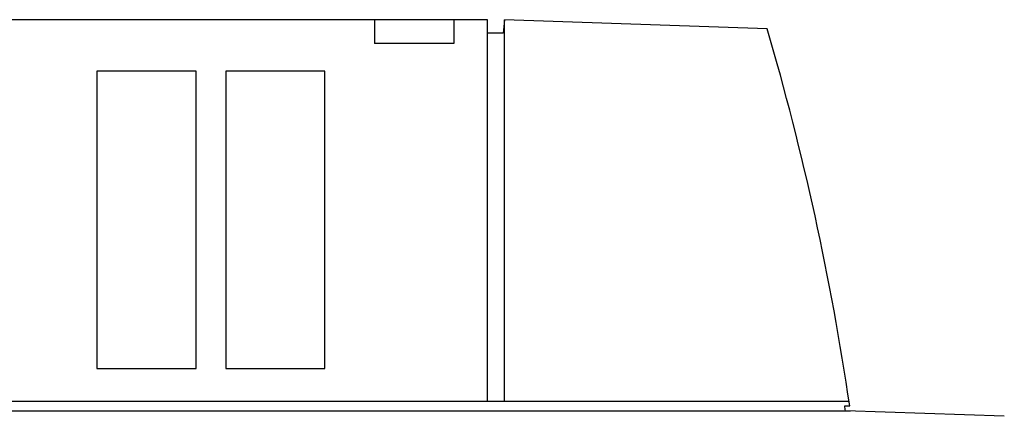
# Model space of a CAD drawing. Extents: x 0 to 841, y 0 to 594.
# Tile 5 of 66: x 362 to 412, y 131 to 151. Entities that reach past the tile are written whole.
import ezdxf

# ---------------------------------------------------------------- set-up
doc = ezdxf.new("R2010")
doc.units = 0
doc.header["$LTSCALE"] = 46.255
doc.layers.get('0').update_dxf_attribs({"linetype": 'CONTINUOUS'})

msp = doc.modelspace()

# ---------------------------------------------------------------- linework, layer by layer
at = {"color": 7, "linetype": 'CONTINUOUS'}
for p, q in [((385.444, 151.473), (304.249, 151.473)), ((379.749, 151.473), (379.749, 150.273)), ((383.749, 151.473), (383.749, 150.273)), ((385.444, 132.227), (385.444, 151.473)), ((386.299, 151.473), (386.244, 150.798)), ((386.299, 132.227), (386.299, 151.473)), ((399.549, 151.01), (386.299, 151.473)), ((386.244, 150.798), (385.444, 150.798)), ((383.749, 150.273), (379.749, 150.273)), ((365.749, 148.873), (365.749, 133.873)), ((370.749, 148.873), (365.749, 148.873)), ((370.749, 133.873), (370.749, 148.873)), ((372.249, 148.873), (372.249, 133.873)), ((377.249, 148.873), (372.249, 148.873)), ((377.249, 133.873), (377.249, 148.873)), ((365.749, 133.873), (370.749, 133.873)), ((372.249, 133.873), (377.249, 133.873)), ((304.249, 132.227), (403.676, 132.227)), ((304.249, 131.734), (403.749, 131.734)), ((403.459, 131.984), (403.712, 131.984)), ((411.505, 131.463), (403.495, 131.743))]:
    msp.add_line(p, q, dxfattribs=at)
for centre, radius, start, end in [((265.198, 111.642), 140, 8.35464, 16.33202), ((264.249, 110.853), 140.804, 8.53189, 8.63112)]:
    msp.add_arc(centre, radius, start, end, dxfattribs=at)

doc.saveas('drawing.dxf')
